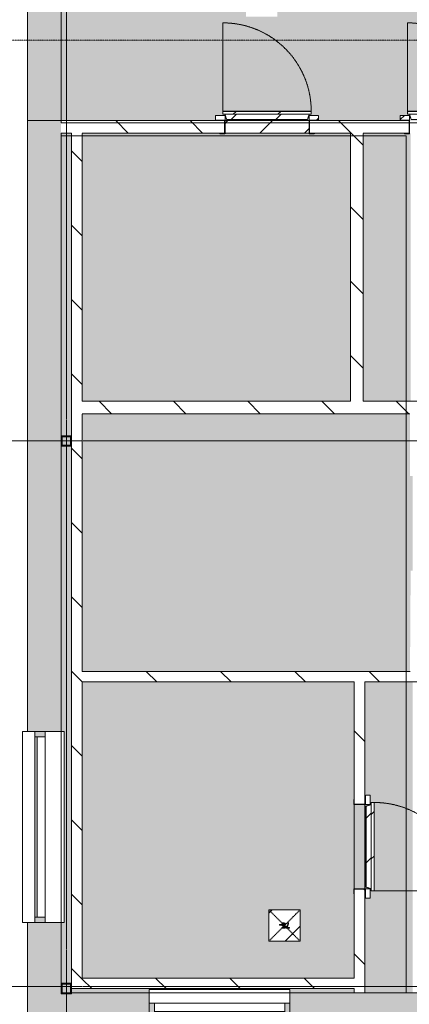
# Model space of a CAD drawing. Header units: millimetres. Extents: x 16156 to 91527, y 4646 to 113494.
# Tile 20 of 210: x 21958 to 25666, y 59232 to 68599. Entities that reach past the tile are written whole.
import ezdxf

# ---------------------------------------------------------------- set-up
doc = ezdxf.new("R2010")
doc.units = ezdxf.units.MM
for name, pattern in [('ARC Demolished', [7.14375, 4.7625, -2.38125]), ('ARC Grid Line', [22.225, 12.7, -3.175, 3.175, -3.175]), ('ARC Section Line', [17, 10, -3, 0, -1, 0, -3])]:
    doc.linetypes.add(name, pattern=pattern)
for name, color, linetype, lineweight in [('A--A2__Ruwbouw', 8, 'Continuous', 9), ('A--AR9__AlgVoorz', 1, 'Continuous', 9), ('A--L$01A__Algemeen', 7, 'ARC Demolished', 9), ('A--L$07A__Stramien', 1, 'Continuous', 13), ('A--L21__Buitenwanden', 3, 'ARC Demolished', 9), ('A--L23__Vloeren', 3, 'Continuous', 9), ('A--L28__Hoofddraagconstructies', 3, 'Continuous', 9), ('A--L3__Afbouw', 2, 'Continuous', 9), ('A--L74__VasteSanitaireVoorz', 1, 'ARC Demolished', 9), ('A--LR9__AlgVoorz', 7, 'Continuous', 9)]:
    doc.layers.add(name, color=color, linetype=linetype, lineweight=lineweight)
pattern_1 = [(135, (0, 0), (-353.5534, -353.5534), [])]
pattern_2 = [(45, (0, 0), (-212.132, 212.132), [])]
pattern_3 = [(315, (-60731.94, 25192.26), (212.132, 212.132), [])]
pattern_4 = [(315.609, (-60731.94, 24556.06), (203.1185, 216.4973), [])]
pattern_5 = [(44.391, (-26068.26, -65178.68), (-212.1308, 207.6746), [])]
pattern_6 = [(45, (-26068.26, -67578.44), (-212.132, 212.132), [])]
pattern_7 = [(44.391, (-24312.26, -65178.68), (-212.1308, 207.6746), [])]
pattern_8 = [(45, (-24312.26, -67578.44), (-212.132, 212.132), [])]
pattern_9 = [(225, (24477.83, 59981.8), (212.132, -212.132), [])]

# ---------------------------------------------------------------- blocks, each defined once
blk = doc.blocks.new('32_DO_WB_koelingdeur - 2000x800-2057359-AB-Begane grond - slooptekening')
at = {"layer": 'A--L3__Afbouw', "linetype": 'ARC Demolished'}
h = blk.add_hatch(dxfattribs=at)
h.set_pattern_fill('FP_6', color=1, style=0, pattern_type=2)
h.set_pattern_definition(pattern_4)
h.paths.add_polyline_path([(-400, -110), (400, -110), (385, -62), (-385, -62), (-396.9, -100)])
h = blk.add_hatch(dxfattribs=at)
h.set_pattern_fill('FP_6', color=1, style=0, pattern_type=2)
h.set_pattern_definition(pattern_4)
h.paths.add_polyline_path([(-400, -110), (400, -110), (385, -62), (-385, -62), (-396.9, -100)])
h = blk.add_hatch(dxfattribs=at)
h.set_pattern_fill('FP_5', color=1, style=0, pattern_type=2)
h.set_pattern_definition(pattern_3)
h.paths.add_polyline_path([(-385, -60), (-385, -62), (-320.4, -60)])
h = blk.add_hatch(dxfattribs=at)
h.set_pattern_fill('FP_5', color=1, style=0, pattern_type=2)
h.set_pattern_definition(pattern_3)
h.paths.add_polyline_path([(-385, -60), (-385, -62), (-320.4, -60)])
h = blk.add_hatch(dxfattribs=at)
h.set_pattern_fill('FP_5', color=1, style=0, pattern_type=2)
h.set_pattern_definition(pattern_3)
h.paths.add_polyline_path([(-420, -138), (420, -138), (420, -110), (-420, -110)])
h = blk.add_hatch(dxfattribs=at)
h.set_pattern_fill('FP_5', color=1, style=0, pattern_type=2)
h.set_pattern_definition(pattern_3)
h.paths.add_polyline_path([(-420, -138), (420, -138), (420, -110), (-420, -110)])
at = {"layer": 'A--L3__Afbouw', "color": 1, "linetype": 'ARC Demolished'}
for p, q in [((-400, 55), (-450, 55)), ((-450, 55), (-450, 50)), ((-450, 50), (-405, 50)), ((-405, 50), (-405, -50)), ((-400, -55), (-400, 55)), ((450, 55), (400, 55)), ((400, 55), (400, -55)), ((405, -50), (405, 50)), ((405, 50), (450, 50)), ((450, 50), (450, 55)), ((-400, -55), (-490, -55)), ((-490, -55), (-490, -100)), ((-405, -50), (-450, -50)), ((-450, -50), (-450, -55)), ((-450, -55), (-400, -55)), ((-400, -100), (-400, -55)), ((-385, -62), (-400, -110)), ((-385, -60), (385, -60)), ((-385, -60), (-385, -62)), ((-385, -62), (385, -62)), ((385, -62), (-385, -62)), ((385, -62), (385, -60)), ((400, -110), (385, -62)), ((490, -55), (400, -55)), ((400, -55), (400, -100)), ((400, -55), (450, -55)), ((450, -50), (405, -50)), ((450, -55), (450, -50)), ((490, -100), (490, -55)), ((-490, -100), (-400, -100)), ((-420, -110), (420, -110)), ((-420, -110), (-420, -138)), ((-420, -138), (420, -138)), ((-420, -138), (420, -138)), ((-420, -138), (-420, -140)), ((-420, -980), (-420, -140)), ((-420, -140), (420, -140)), ((400, -100), (490, -100)), ((420, -138), (420, -110)), ((420, -140), (420, -138))]:
    blk.add_line(p, q, dxfattribs=at)
blk.add_arc((-420, -140), 840, 270, 0, dxfattribs=at)
blk = doc.blocks.new('32_DO_WB_koelingdeur - 2000x800-2057371-AB-Begane grond - slooptekening')
at = {"layer": 'A--L3__Afbouw', "linetype": 'ARC Demolished'}
h = blk.add_hatch(dxfattribs=at)
h.set_pattern_fill('FP_10', color=1, style=0, pattern_type=2)
h.set_pattern_definition(pattern_6)
h.paths.add_polyline_path([(-490, 65), (-400, 65), (-405, 110), (-490, 110)])
h = blk.add_hatch(dxfattribs=at)
h.set_pattern_fill('FP_10', color=1, style=0, pattern_type=2)
h.set_pattern_definition(pattern_6)
h.paths.add_polyline_path([(-490, 65), (-400, 65), (-405, 110), (-490, 110)])
h = blk.add_hatch(dxfattribs=at)
h.set_pattern_fill('FP_10', color=1, style=0, pattern_type=2)
h.set_pattern_definition(pattern_6)
h.paths.add_polyline_path([(420, 120), (420, 148), (-420, 148), (-420, 120), (405, 120)])
h = blk.add_hatch(dxfattribs=at)
h.set_pattern_fill('FP_10', color=1, style=0, pattern_type=2)
h.set_pattern_definition(pattern_6)
h.paths.add_polyline_path([(420, 120), (420, 148), (-420, 148), (-420, 120), (405, 120)])
h = blk.add_hatch(dxfattribs=at)
h.set_pattern_fill('FP_9', color=1, style=0, pattern_type=2)
h.set_pattern_definition(pattern_5)
h.paths.add_polyline_path([(385, 72), (400, 120), (-400, 120), (-385, 72)])
h = blk.add_hatch(dxfattribs=at)
h.set_pattern_fill('FP_9', color=1, style=0, pattern_type=2)
h.set_pattern_definition(pattern_5)
h.paths.add_polyline_path([(385, 72), (400, 120), (-400, 120), (-385, 72)])
h = blk.add_hatch(dxfattribs=at)
h.set_pattern_fill('FP_10', color=1, style=0, pattern_type=2)
h.set_pattern_definition(pattern_6)
h.paths.add_polyline_path([(490, 65), (490, 110), (400, 110), (405, 65), (420, 65)])
h = blk.add_hatch(dxfattribs=at)
h.set_pattern_fill('FP_10', color=1, style=0, pattern_type=2)
h.set_pattern_definition(pattern_6)
h.paths.add_polyline_path([(490, 65), (490, 110), (400, 110), (405, 65), (420, 65)])
h = blk.add_hatch(dxfattribs=at)
h.set_pattern_fill('FP_10', color=1, style=0, pattern_type=2)
h.set_pattern_definition(pattern_6)
h.paths.add_polyline_path([(420, 148), (420, 150), (405, 148)])
h = blk.add_hatch(dxfattribs=at)
h.set_pattern_fill('FP_10', color=1, style=0, pattern_type=2)
h.set_pattern_definition(pattern_6)
h.paths.add_polyline_path([(420, 148), (420, 150), (405, 148)])
h = blk.add_hatch(dxfattribs=at)
h.set_pattern_fill('FP_10', color=1, style=0, pattern_type=2)
h.set_pattern_definition(pattern_6)
h.paths.add_polyline_path([(400, -65), (405, -60), (400, -60)])
h = blk.add_hatch(dxfattribs=at)
h.set_pattern_fill('FP_10', color=1, style=0, pattern_type=2)
h.set_pattern_definition(pattern_6)
h.paths.add_polyline_path([(400, -65), (405, -60), (400, -60)])
at = {"layer": 'A--L3__Afbouw', "color": 1, "linetype": 'ARC Demolished'}
for p, q in [((-420, 990), (-420, 150)), ((-400, 110), (-490, 110)), ((-490, 110), (-490, 65)), ((-420, 150), (-420, 148)), ((420, 150), (-420, 150)), ((-420, 148), (-420, 120)), ((420, 148), (-420, 148)), ((420, 148), (-420, 148)), ((420, 120), (-420, 120)), ((-400, 120), (-385, 72)), ((-400, 65), (-400, 110)), ((385, 72), (400, 120)), ((490, 110), (400, 110)), ((400, 110), (400, 65)), ((420, 148), (420, 150)), ((420, 120), (420, 148)), ((490, 65), (490, 110)), ((-490, 65), (-400, 65)), ((-400, 65), (-450, 65)), ((-450, 65), (-450, 60)), ((-450, 60), (-405, 60)), ((-405, 60), (-405, -60)), ((-400, -65), (-400, 65)), ((-385, 72), (-385, 70)), ((385, 72), (-385, 72)), ((-385, 72), (385, 72)), ((385, 70), (-385, 70)), ((385, 70), (385, 72)), ((400, 65), (490, 65)), ((450, 65), (400, 65)), ((400, 65), (400, -65)), ((405, -60), (405, 60)), ((405, 60), (450, 60)), ((450, 60), (450, 65)), ((-405, -60), (-450, -60)), ((-450, -60), (-450, -65)), ((-450, -65), (-400, -65)), ((400, -65), (450, -65)), ((450, -60), (405, -60)), ((450, -65), (450, -60))]:
    blk.add_line(p, q, dxfattribs=at)
blk.add_arc((-420, 150), 840, 360, 90, dxfattribs=at)
blk = doc.blocks.new('32_DO_WB_koelingdeur - 2000x800-V3-AB-Begane grond - slooptekening')
at = {"layer": 'A--L3__Afbouw', "linetype": 'ARC Demolished'}
h = blk.add_hatch(dxfattribs=at)
h.set_pattern_fill('FP_12', color=1, style=0, pattern_type=2)
h.set_pattern_definition(pattern_8)
h.paths.add_polyline_path([(-164.8, 120), (420, 120), (420, 148), (-420, 148), (-420, 120), (-200.1, 120)])
h = blk.add_hatch(dxfattribs=at)
h.set_pattern_fill('FP_12', color=1, style=0, pattern_type=2)
h.set_pattern_definition(pattern_8)
h.paths.add_polyline_path([(-164.8, 120), (420, 120), (420, 148), (-420, 148), (-420, 120), (-200.1, 120)])
h = blk.add_hatch(dxfattribs=at)
h.set_pattern_fill('FP_11', color=1, style=0, pattern_type=2)
h.set_pattern_definition(pattern_7)
h.paths.add_polyline_path([(366, 72), (385, 72), (400, 120), (-400, 120), (-385, 72), (-115.1, 72)])
h = blk.add_hatch(dxfattribs=at)
h.set_pattern_fill('FP_11', color=1, style=0, pattern_type=2)
h.set_pattern_definition(pattern_7)
h.paths.add_polyline_path([(366, 72), (385, 72), (400, 120), (-400, 120), (-385, 72), (-115.1, 72)])
h = blk.add_hatch(dxfattribs=at)
h.set_pattern_fill('FP_12', color=1, style=0, pattern_type=2)
h.set_pattern_definition(pattern_8)
h.paths.add_polyline_path([(490, 65), (490, 110), (400, 110), (405, 65), (420, 65)])
h = blk.add_hatch(dxfattribs=at)
h.set_pattern_fill('FP_12', color=1, style=0, pattern_type=2)
h.set_pattern_definition(pattern_8)
h.paths.add_polyline_path([(490, 65), (490, 110), (400, 110), (405, 65), (420, 65)])
h = blk.add_hatch(dxfattribs=at)
h.set_pattern_fill('FP_12', color=1, style=0, pattern_type=2)
h.set_pattern_definition(pattern_8)
h.paths.add_polyline_path([(400, -65), (405, -60), (400, -60)])
h = blk.add_hatch(dxfattribs=at)
h.set_pattern_fill('FP_12', color=1, style=0, pattern_type=2)
h.set_pattern_definition(pattern_8)
h.paths.add_polyline_path([(400, -65), (405, -60), (400, -60)])
at = {"layer": 'A--L3__Afbouw', "color": 1, "linetype": 'ARC Demolished'}
for p, q in [((-420, 990), (-420, 150)), ((-400, 110), (-490, 110)), ((-490, 110), (-490, 65)), ((-420, 150), (-420, 148)), ((420, 150), (-420, 150)), ((-420, 148), (-420, 120)), ((420, 148), (-420, 148)), ((420, 148), (-420, 148)), ((420, 120), (-420, 120)), ((-400, 120), (-385, 72)), ((-400, 65), (-400, 110)), ((385, 72), (400, 120)), ((490, 110), (400, 110)), ((400, 110), (400, 65)), ((420, 148), (420, 150)), ((420, 120), (420, 148)), ((490, 65), (490, 110)), ((-490, 65), (-400, 65)), ((-400, 65), (-450, 65)), ((-450, 65), (-450, 60)), ((-450, 60), (-405, 60)), ((-405, 60), (-405, -60)), ((-400, -65), (-400, 65)), ((-385, 72), (-385, 70)), ((385, 72), (-385, 72)), ((-385, 72), (385, 72)), ((385, 70), (-385, 70)), ((385, 70), (385, 72)), ((400, 65), (490, 65)), ((450, 65), (400, 65)), ((400, 65), (400, -65)), ((405, -60), (405, 60)), ((405, 60), (450, 60)), ((450, 60), (450, 65)), ((-405, -60), (-450, -60)), ((-450, -60), (-450, -65)), ((-450, -65), (-400, -65)), ((400, -65), (450, -65)), ((450, -60), (405, -60)), ((450, -65), (450, -60))]:
    blk.add_line(p, q, dxfattribs=at)
blk.add_arc((-420, 150), 840, 360, 90, dxfattribs=at)
blk = doc.blocks.new('28_11_ARC_stalen_kolom - SHS100x10-2063905-AB-Begane grond - slooptekening')
at = {"layer": 'A--L28__Hoofddraagconstructies'}
h = blk.add_hatch(color=9, dxfattribs=at)
h.paths.add_polyline_path([(-50, 50), (-50, -50), (50, -50), (50, 50), (-40, 50)])
h.paths.add_polyline_path([(40, 40), (40, -40), (-40, -40), (-40, 40)])
for p, q in [((-50, 50), (50, 50)), ((-50, -50), (-50, 50)), ((-40, 40), (-40, -40)), ((40, 40), (-40, 40)), ((40, -40), (40, 40)), ((50, 50), (50, -50)), ((50, -50), (-50, -50)), ((-40, -40), (40, -40))]:
    blk.add_line(p, q, dxfattribs=at)
blk = doc.blocks.new('52_PF_FB_Drain square1 - Second Floor-V217-AB-Begane grond - slooptekening')
at = {"layer": 'A--L74__VasteSanitaireVoorz'}
h = blk.add_hatch(dxfattribs=at)
h.set_pattern_fill('FP_38', color=256, style=0, pattern_type=2)
h.set_pattern_definition(pattern_9)
h.paths.add_polyline_path([(149.7, 150), (-150, 150), (-150, -150), (150, -150), (150, 150)])
h = blk.add_hatch(dxfattribs=at)
h.set_pattern_fill('FP_38', color=256, style=0, pattern_type=2)
h.set_pattern_definition(pattern_9)
h.paths.add_polyline_path([(149.7, 150), (-150, 150), (-150, -150), (150, -150), (150, 150)])
at = {"layer": 'A--L$01A__Algemeen', "color": 1}
for p in [(-150, 150), (150, 150), (-150, -150), (150, -150)]:
    blk.add_line(p, (0, 0), dxfattribs=at)
at = {"layer": 'A--L74__VasteSanitaireVoorz'}
for p, q in [((150, 150), (-150, 150)), ((-150, 150), (-150, -150)), ((150, -150), (150, 150)), ((-14.1, 24.4), (-47.1, 24.4)), ((-47.1, 24.4), (-47.1, 18.2)), ((-47.1, 18.2), (-47.1, 24.4)), ((-47.1, 24.4), (-14.1, 24.4)), ((-47.1, 18.2), (-20.4, 18.2)), ((-20.4, 18.2), (-47.1, 18.2)), ((-29.9, 5.2), (-36.7, -10.8)), ((-36.7, -10.8), (-29.9, 5.2)), ((-30.6, -11.4), (-23.5, 5.9)), ((-23.5, 5.9), (-30.6, -11.4)), ((-20.4, 18.2), (-29.9, 5.2)), ((-29.9, 5.2), (-20.4, 18.2)), ((-23.5, 5.9), (-14.1, 19.4)), ((-14.1, 19.4), (-23.5, 5.9)), ((-14.1, 19.4), (-14.1, 24.4)), ((-14.1, 24.4), (-14.1, 19.4)), ((-2.4, 24.4), (-7.8, -1.5)), ((-7.8, -1.5), (-2.4, 24.4)), ((22, 24.4), (-2.4, 24.4)), ((-2.4, 24.4), (22, 24.4)), ((-1.6, -2.2), (2, 0.6)), ((2, 0.6), (-1.6, -2.2)), ((0, 4.3), (2.7, 18.2)), ((2.7, 18.2), (0, 4.3)), ((9.2, 8), (0, 4.3)), ((0, 4.3), (9.2, 8)), ((2, 0.6), (7.5, 1.7)), ((7.5, 1.7), (2, 0.6)), ((2.7, 18.2), (22, 18.2)), ((22, 18.2), (2.7, 18.2)), ((7.5, 1.7), (15.4, -1.1)), ((15.4, -1.1), (7.5, 1.7)), ((20, 3.5), (9.2, 8)), ((9.2, 8), (20, 3.5)), ((24.3, -8.1), (20, 3.5)), ((20, 3.5), (24.3, -8.1)), ((22, 18.2), (22, 24.4)), ((22, 24.4), (22, 18.2)), ((-36.7, -10.8), (-39.2, -25)), ((-39.2, -25), (-36.7, -10.8)), ((-39.2, -25), (-33, -25)), ((-33, -25), (-39.2, -25)), ((-33, -25), (-30.6, -11.4)), ((-30.6, -11.4), (-33, -25)), ((-2.4, -10.9), (-8.6, -11.7)), ((-8.6, -11.7), (-2.4, -10.9)), ((-8.6, -11.7), (-3.7, -21.9)), ((-3.7, -21.9), (-8.6, -11.7)), ((-7.8, -1.5), (-1.6, -2.2)), ((-1.6, -2.2), (-7.8, -1.5)), ((-3.7, -21.9), (7.3, -25.8)), ((7.3, -25.8), (-3.7, -21.9)), ((0.8, -17.3), (-2.4, -10.9)), ((-2.4, -10.9), (0.8, -17.3)), ((7.4, -19.5), (0.8, -17.3)), ((0.8, -17.3), (7.4, -19.5)), ((7.3, -25.8), (14.7, -24.3)), ((14.7, -24.3), (7.3, -25.8)), ((15.2, -16.5), (7.4, -19.5)), ((7.4, -19.5), (15.2, -16.5)), ((14.7, -24.3), (20.4, -19.8)), ((20.4, -19.8), (14.7, -24.3)), ((18.1, -8.5), (15.2, -16.5)), ((15.2, -16.5), (18.1, -8.5)), ((15.4, -1.1), (18.1, -8.5)), ((18.1, -8.5), (15.4, -1.1)), ((20.4, -19.8), (24.3, -8.1)), ((24.3, -8.1), (20.4, -19.8)), ((47.9, -3.8), (28.3, -3.8)), ((28.3, -3.8), (28.3, -10.1)), ((28.3, -10.1), (28.3, -3.8)), ((28.3, -3.8), (47.9, -3.8)), ((28.3, -10.1), (47.9, -10.1)), ((47.9, -10.1), (28.3, -10.1)), ((47.9, -10.1), (47.9, -3.8)), ((47.9, -3.8), (47.9, -10.1)), ((-150, -150), (150, -150))]:
    blk.add_line(p, q, dxfattribs=at)
blk = doc.blocks.new('28_11_ARC_stalen_kolom - SHS100x10-V220-AB-Begane grond - slooptekening')
at = {"layer": 'A--L28__Hoofddraagconstructies'}
h = blk.add_hatch(color=9, dxfattribs=at)
h.paths.add_polyline_path([(-40, -50), (50, -50), (50, 50), (-50, 50), (-50, -50)])
h.paths.add_polyline_path([(40, -40), (-40, -40), (-40, 40), (40, 40)])
for p, q in [((50, 50), (-50, 50)), ((-50, 50), (-50, -50)), ((-40, -40), (-40, 40)), ((-40, 40), (40, 40)), ((40, 40), (40, -40)), ((50, -50), (50, 50)), ((-50, -50), (50, -50)), ((40, -40), (-40, -40))]:
    blk.add_line(p, q, dxfattribs=at)
blk = doc.blocks.new('31_WI_WB_fixed glass - Ontwerpraam-2070375-AB-Begane grond - slooptekening')
at = {"layer": 'A--L3__Afbouw'}
h = blk.add_hatch(color=9, dxfattribs=at)
h.paths.add_polyline_path([(-907.5, 68.8), (-907.5, -10), (-857.5, -10), (-857.5, 90), (-907.5, 90)])
h.paths.add_polyline_path([(857.5, 90), (857.5, -10), (907.5, -10), (907.5, 90)])
blk.add_hatch(color=9, dxfattribs=at).paths.add_polyline_path([(-857.5, 69), (857.5, 69), (857.5, 90), (-857.5, 90)])
for p, q in [((907.5, 207.6), (-907.5, 207.6)), ((-907.5, 207.6), (-907.5, 203.9)), ((-907.5, 160), (-907.5, 203.9)), ((907.5, 203.9), (907.5, 207.6)), ((907.5, 203.9), (907.5, 160)), ((-857.5, 90), (-907.5, 90)), ((-907.5, 90), (-907.5, -10)), ((-857.5, -10), (-857.5, 90)), ((857.5, 90), (-857.5, 90)), ((-857.5, 90), (-857.5, 69)), ((-857.5, 69), (857.5, 69)), ((857.5, 90), (857.5, -10)), ((907.5, 90), (857.5, 90)), ((857.5, 69), (857.5, 90)), ((907.5, -10), (907.5, 90)), ((-907.5, -10), (-857.5, -10)), ((-857.5, -10), (857.5, -10)), ((857.5, -10), (907.5, -10)), ((-907.5, -190), (-907.5, -160)), ((907.5, -160), (907.5, -190)), ((907.5, -190), (-907.5, -190))]:
    blk.add_line(p, q, dxfattribs=at)
blk = doc.blocks.new('31_WI_WB_fixed glass - Ontwerpraam-2070376-AB-Begane grond - slooptekening')
at = {"layer": 'A--L3__Afbouw'}
h = blk.add_hatch(color=9, dxfattribs=at)
h.paths.add_polyline_path([(670, 65), (620, 65), (620, -35), (670, -35), (670, 44)])
h.paths.add_polyline_path([(-620, 65), (-670, 65), (-670, -35), (-620, -35), (-620, 44)])
blk.add_hatch(color=9, dxfattribs=at).paths.add_polyline_path([(620, 65), (-620, 65), (-620, 44), (620, 44)])
for p, q in [((670, 182.6), (-670, 182.6)), ((-670, 182.6), (-670, 178.9)), ((-670, 135), (-670, 178.9)), ((670, 178.9), (670, 182.6)), ((670, 178.9), (670, 135)), ((-620, 65), (-670, 65)), ((-670, 65), (-670, -35)), ((-620, -35), (-620, 65)), ((620, 65), (-620, 65)), ((-620, 65), (-620, 44)), ((-620, 44), (620, 44)), ((620, 65), (620, -35)), ((670, 65), (620, 65)), ((620, 44), (620, 65)), ((670, -35), (670, 65)), ((-670, -35), (-620, -35)), ((-620, -35), (620, -35)), ((620, -35), (670, -35)), ((-670, -165), (-670, -135)), ((670, -165), (-670, -165)), ((670, -135), (670, -165))]:
    blk.add_line(p, q, dxfattribs=at)

msp = doc.modelspace()

# ---------------------------------------------------------------- hatches: boundary and pattern name
at = {"layer": 'A--A2__Ruwbouw'}
h = msp.add_hatch(color=9, dxfattribs=at)
h.paths.add_polyline_path([(22237.3, 67638.4), (22352.3, 67638.4), (22352.3, 70602.5), (22032.3, 70602.5), (22032.3, 67638.4)])
h.paths.add_polyline_path([(22352.3, 71818.4), (22352.3, 72598.5), (22032.3, 72598.5), (22032.3, 71818.4), (22237.3, 71818.4)])
h.paths.add_polyline_path([(22102.3, 73814.4), (22352.3, 73814.4), (22352.3, 74607.5), (22032.3, 74607.5), (22032.3, 73814.4)])
h.paths.add_polyline_path([(22102.3, 75823.4), (22352.3, 75823.4), (22352.3, 76511.4), (22032.3, 76511.4), (22032.3, 75823.4)])
msp.add_hatch(color=9, dxfattribs=at).paths.add_polyline_path([(22032.3, 64908.4), (22352.3, 64908.4), (22352.3, 67638.4), (22032.3, 67638.4), (22032.3, 65053.2)])
at = {"layer": 'A--A2__Ruwbouw', "linetype": 'ARC Demolished'}
h = msp.add_hatch(dxfattribs=at)
h.set_pattern_fill('FP_1', color=1, style=0, pattern_type=2)
h.set_pattern_definition(pattern_1)
h.paths.add_polyline_path([(26593.3, 67518.4), (27004.3, 67518.4), (27004.3, 67638.4), (26473.3, 67638.4), (26473.3, 67518.4)])
h.paths.add_polyline_path([(22552.3, 67518.4), (23907.3, 67518.4), (23907.3, 67638.4), (22352.3, 67638.4), (22352.3, 67518.4), (22452.3, 67518.4)])
h.paths.add_polyline_path([(24837.3, 67518.4), (25663.3, 67518.4), (25663.3, 67638.4), (24717.3, 67638.4), (24717.3, 67518.4)])
h = msp.add_hatch(dxfattribs=at)
h.set_pattern_fill('FP_1', color=1, style=0, pattern_type=2)
h.set_pattern_definition(pattern_1)
h.paths.add_polyline_path([(26593.3, 67518.4), (27004.3, 67518.4), (27004.3, 67638.4), (26473.3, 67638.4), (26473.3, 67518.4)])
h.paths.add_polyline_path([(22552.3, 67518.4), (23907.3, 67518.4), (23907.3, 67638.4), (22352.3, 67638.4), (22352.3, 67518.4), (22452.3, 67518.4)])
h.paths.add_polyline_path([(24837.3, 67518.4), (25663.3, 67518.4), (25663.3, 67638.4), (24717.3, 67638.4), (24717.3, 67518.4)])
h = msp.add_hatch(dxfattribs=at)
h.set_pattern_fill('FP_1', color=1, style=0, pattern_type=2)
h.set_pattern_definition(pattern_1)
h.paths.add_polyline_path([(22513.4, 59381.4), (22552.3, 59381.4), (22552.3, 67518.4), (22452.3, 67518.4), (22452.3, 59381.5)])
h = msp.add_hatch(dxfattribs=at)
h.set_pattern_fill('FP_1', color=1, style=0, pattern_type=2)
h.set_pattern_definition(pattern_1)
h.paths.add_polyline_path([(22513.4, 59381.4), (22552.3, 59381.4), (22552.3, 67518.4), (22452.3, 67518.4), (22452.3, 59381.5)])
h = msp.add_hatch(dxfattribs=at)
h.set_pattern_fill('FP_1', color=1, style=0, pattern_type=2)
h.set_pattern_definition(pattern_1)
h.paths.add_polyline_path([(25227.3, 64968.4), (25227.3, 67518.4), (25107.3, 67518.4), (25107.3, 64968.4)])
h = msp.add_hatch(dxfattribs=at)
h.set_pattern_fill('FP_1', color=1, style=0, pattern_type=2)
h.set_pattern_definition(pattern_1)
h.paths.add_polyline_path([(25227.3, 64968.4), (25227.3, 67518.4), (25107.3, 67518.4), (25107.3, 64968.4)])
h = msp.add_hatch(dxfattribs=at)
h.set_pattern_fill('FP_1', color=1, style=0, pattern_type=2)
h.set_pattern_definition(pattern_1)
h.paths.add_polyline_path([(22552.3, 64848.4), (27004.3, 64848.4), (27004.3, 64968.4), (22552.3, 64968.4), (22552.3, 64908.4)])
h = msp.add_hatch(dxfattribs=at)
h.set_pattern_fill('FP_1', color=1, style=0, pattern_type=2)
h.set_pattern_definition(pattern_1)
h.paths.add_polyline_path([(22552.3, 64848.4), (27004.3, 64848.4), (27004.3, 64968.4), (22552.3, 64968.4), (22552.3, 64908.4)])
at = {"layer": 'A--A2__Ruwbouw'}
h = msp.add_hatch(color=9, dxfattribs=at)
h.paths.add_polyline_path([(22032.3, 59341.4), (22352.3, 59342.4), (22352.3, 60011.4), (22032.3, 60011.4)])
h.paths.add_polyline_path([(22032.3, 61826.4), (22352.3, 61826.4), (22352.3, 64908.4), (22032.3, 64908.4), (22032.3, 63454.7)])
at = {"layer": 'A--A2__Ruwbouw', "linetype": 'ARC Demolished'}
h = msp.add_hatch(dxfattribs=at)
h.set_pattern_fill('FP_1', color=1, style=0, pattern_type=2)
h.set_pattern_definition(pattern_1)
h.paths.add_polyline_path([(27363.6, 62298.4), (30226.8, 62298.4), (30226.8, 62398.4), (22552.3, 62398.4), (22554.2, 62298.4), (27164.3, 62298.4)])
h = msp.add_hatch(dxfattribs=at)
h.set_pattern_fill('FP_1', color=1, style=0, pattern_type=2)
h.set_pattern_definition(pattern_1)
h.paths.add_polyline_path([(27363.6, 62298.4), (30226.8, 62298.4), (30226.8, 62398.4), (22552.3, 62398.4), (22554.2, 62298.4), (27164.3, 62298.4)])
h = msp.add_hatch(dxfattribs=at)
h.set_pattern_fill('FP_1', color=1, style=0, pattern_type=2)
h.set_pattern_definition(pattern_1)
h.paths.add_polyline_path([(25242.3, 59341.4), (25242.3, 60326.9), (25142.3, 60326.9), (25142.3, 59341.4)])
h.paths.add_polyline_path([(25242.3, 61136.9), (25242.3, 62298.4), (25142.3, 62298.4), (25142.3, 61136.9)])
h = msp.add_hatch(dxfattribs=at)
h.set_pattern_fill('FP_1', color=1, style=0, pattern_type=2)
h.set_pattern_definition(pattern_1)
h.paths.add_polyline_path([(25242.3, 59341.4), (25242.3, 60326.9), (25142.3, 60326.9), (25142.3, 59341.4)])
h.paths.add_polyline_path([(25242.3, 61136.9), (25242.3, 62298.4), (25142.3, 62298.4), (25142.3, 61136.9)])
h = msp.add_hatch(dxfattribs=at)
h.set_pattern_fill('FP_1', color=1, style=0, pattern_type=2)
h.set_pattern_definition(pattern_1)
h.paths.add_polyline_path([(23627.7, 59381.4), (25142.3, 59381.4), (25142.3, 59481.4), (22552.3, 59481.4), (22552.3, 59381.4), (23190.3, 59381.4)])
h = msp.add_hatch(dxfattribs=at)
h.set_pattern_fill('FP_1', color=1, style=0, pattern_type=2)
h.set_pattern_definition(pattern_1)
h.paths.add_polyline_path([(23627.7, 59381.4), (25142.3, 59381.4), (25142.3, 59481.4), (22552.3, 59481.4), (22552.3, 59381.4), (23190.3, 59381.4)])
at = {"layer": 'A--A2__Ruwbouw'}
h = msp.add_hatch(color=9, dxfattribs=at)
h.paths.add_polyline_path([(22032.3, 59071.4), (23190.3, 59071.4), (23190.3, 59341.4), (22452.3, 59341.4), (22452.3, 59332.4), (22352.3, 59332.4), (22352.3, 59341.4), (22032.3, 59341.4), (22032.3, 59168.4)])
h.paths.add_polyline_path([(24530.2, 59071.4), (27064.3, 59071.4), (27064.3, 59341.4), (24530.2, 59341.4), (24530.2, 59141.4)])
at = {"layer": 'A--AR9__AlgVoorz'}
h = msp.add_hatch(color=7, dxfattribs=at)
h.paths.add_polyline_path([(24712.3, 67643.4), (24717.3, 67688.4), (24802.3, 67688.4), (24802.3, 67643.4), (24717.3, 67643.4)])
h.paths.add_polyline_path([(26468.3, 67643.4), (26473.3, 67688.4), (26558.3, 67688.4), (26558.3, 67643.4), (26473.3, 67643.4)])
h.paths.add_polyline_path([(28224.3, 67643.4), (28229.3, 67688.4), (28314.3, 67688.4), (28314.3, 67643.4), (28229.3, 67643.4)])
h.paths.add_polyline_path([(22452.3, 67638.4), (30294.3, 67638.4), (30294.3, 67723.4), (30374.3, 67723.4), (30374.3, 74188.4), (22352.3, 74188.4), (22352.3, 73814.4), (22382.3, 73814.4), (22382.3, 72598.5), (22352.3, 72598.5), (22352.3, 71818.4), (22382.3, 71818.4), (22382.3, 70602.5), (22352.3, 70602.5), (22352.3, 70321.4), (22452.3, 70321.4), (22452.3, 70221.4), (22352.3, 70221.4), (22352.3, 67638.4), (22367, 67638.4)])
h.paths.add_polyline_path([(30304.3, 67638.4), (30374.3, 67643.4), (30366.4, 67713.4), (30304.3, 67713.4), (30304.3, 67671.1)])
h.paths.add_polyline_path([(23912.3, 67643.4), (23822.3, 67643.4), (23822.3, 67688.4), (23912.3, 67688.4), (23912.3, 67650.4)])
h.paths.add_polyline_path([(27419.3, 67643.4), (27334.3, 67643.4), (27334.3, 67688.4), (27424.3, 67688.4), (27424.3, 67643.4)])
h.paths.add_polyline_path([(25648.3, 67643.4), (25578.3, 67643.4), (25578.3, 67688.4), (25668.3, 67688.4), (25663.3, 67643.4)])
h.paths.add_polyline_path([(28209.3, 67648.4), (27439.3, 67650.4), (27419.3, 67698.4), (27404.3, 67698.4), (27404.3, 67728.4), (28244.3, 67726.4), (28244.3, 67698.4), (28224.3, 67698.4), (28209.3, 67650.4)])
h.paths.add_polyline_path([(24096, 67648.4), (23927.3, 67650.4), (23907.3, 67698.4), (23892.3, 67698.4), (23892.3, 67728.4), (24732.3, 67726.4), (24732.3, 67698.4), (24712.3, 67698.4), (24697.3, 67648.4), (24147.5, 67648.4)])
h.paths.add_polyline_path([(25813.3, 67648.4), (25683.3, 67650.4), (25663.3, 67698.4), (25648.3, 67698.4), (25648.3, 67728.4), (26488.3, 67726.4), (26488.3, 67698.4), (26468.3, 67698.4), (26453.3, 67648.4), (25829.8, 67648.4)])
h.paths.add_polyline_path([(30098.1, 67942.8), (30122.5, 67946.5), (30105.1, 67942.8)])
h.paths.add_polyline_path([(30236.8, 67947.4), (30217.8, 68200.8), (30211.6, 68200.8), (30194.7, 68205.3), (30186.9, 68193.9), (30184.7, 68188.4), (30177.2, 68182), (30203.8, 68171.5), (30216.8, 68176.1), (30231.9, 68003.8)])
h.paths.add_polyline_path([(30274.3, 67946.4), (30010.8, 67954.4), (29963.3, 67965.9), (29930.2, 67987.2), (29915.4, 68018.3), (29905.6, 68098.7), (29909.3, 68322.3), (29921.1, 68375), (29946.8, 68403.6), (29977.5, 68416.5), (30068.3, 68427), (30165.6, 68429.4), (30274.3, 68430.4), (30274.3, 68003.8)])
h.paths.add_polyline_path([(30059.7, 67983.1), (30135.3, 67992.8), (30155.4, 68012.9), (30162.5, 68041.5), (30166.4, 68168.7), (30157.1, 68064.3), (30145.3, 68016.7), (30121.1, 67995.4), (30059.7, 67990.6), (29991.8, 67997), (29962.2, 68015.7), (29946.8, 68056.1), (29943, 68081.6), (29939.3, 68210.7), (29946.8, 68320.8), (29966.9, 68364.2), (30011.9, 68383.7), (30087.2, 68385.6), (30121.1, 68381.5), (30151.9, 68349.2), (30157.5, 68288.1), (30151.7, 68370.2), (30124.9, 68388), (30087.6, 68393.1), (30006.1, 68390.2), (29966, 68375.2), (29953.3, 68361.7), (29938.3, 68314.7), (29935.2, 68288.1), (29934.7, 68098.7), (29943, 68041.9), (29960.5, 68006.9), (29982.1, 67992.6), (30010.8, 67985.8), (30032.2, 67983.8)])
h.paths.add_polyline_path([(30074.3, 68165.4), (30080.2, 68173.2), (30077.1, 68174.5), (30080.2, 68203.8), (30080.2, 68210.7), (30062.8, 68208.4), (30052, 68194.4), (30054.3, 68176.9), (30068.3, 68166.2)])
h.paths.add_polyline_path([(28297.6, 68629), (28248.8, 68629), (28248.8, 68929), (28548.8, 68929), (28548.8, 68629), (28531.1, 68629)])
h.paths.add_polyline_path([(24147.5, 68629), (24111.5, 68629), (24111.5, 68929), (24411.5, 68929), (24411.5, 68629), (24328.2, 68629)])
h.paths.add_polyline_path([(22362.3, 70231.4), (22442.3, 70231.4), (22442.3, 70311.4), (22362.3, 70311.4)])
h.paths.add_polyline_path([(30074.3, 70981.1), (29749.3, 70981.1), (29749.3, 73081.1), (30349.3, 73081.1), (30344, 70981.1), (30165.6, 70981.1)])
h.paths.add_polyline_path([(29909.7, 71458.5), (29899.6, 71482.1), (29862.5, 71524.3), (29862.5, 71510.9), (29882.5, 71487.3), (29902.3, 71466.4)])
h.paths.add_polyline_path([(30029.3, 71397.1), (29968.5, 71421.9), (29909.7, 71458.5), (29919, 71444.9), (29954.1, 71423.5), (30004, 71403.4), (30022, 71397.9)])
h.paths.add_polyline_path([(30074.3, 71398.3), (30050.1, 71403.7), (30062.2, 71399.2)])
h.paths.add_polyline_path([(30074.3, 71401.2), (30066.4, 71403.7), (30067.2, 71402.4)])
h.paths.add_polyline_path([(30153, 71413.2), (30191.4, 71428.4), (30154, 71413.7)])
h.paths.add_polyline_path([(30074.3, 71409.1), (30136, 71415.8), (30100.8, 71412.1), (30077.3, 71409.5)])
h.paths.add_polyline_path([(30021.9, 71409.7), (30017, 71415.5), (29980.5, 71423.5), (29994.3, 71415.5), (30021, 71409.9)])
h.paths.add_polyline_path([(30293.2, 71776.3), (30227, 71858.1), (30196.6, 71876), (30154.2, 71891.3), (30213.2, 71860.7), (30252, 71831.3), (30272.4, 71808.4), (30287.1, 71787.9), (30291.6, 71779.4)])
h.paths.add_polyline_path([(30165.6, 71410.3), (30206.8, 71430.6), (30253.7, 71466.7), (30286, 71505.3), (30309.3, 71547.4), (30326.5, 71603), (30330.8, 71650.4), (30325.2, 71704), (30311.8, 71730.7), (30276.8, 71796.9), (30240.1, 71834.4), (30255.1, 71814.5), (30314.2, 71716.8), (30317.8, 71693), (30319.5, 71597.2), (30269.9, 71503.9), (30293.2, 71525.1), (30286, 71510.4), (30262.9, 71480.5), (30179.2, 71416.9), (30170.9, 71412.9)])
h.paths.add_polyline_path([(29941.5, 71450.1), (29908.9, 71477.7), (29940.8, 71450.6)])
h.paths.add_polyline_path([(29985.4, 71428.6), (29954.6, 71445.2), (29981, 71430.3)])
h.paths.add_polyline_path([(29899.1, 71483.5), (29881, 71513.5), (29893.3, 71491.6), (29898.2, 71484.7)])
h.paths.add_polyline_path([(29868.5, 71528.2), (29849.1, 71567.6), (29865.2, 71534.4)])
h.paths.add_polyline_path([(29845.4, 71576.2), (29839.3, 71615.6), (29845.2, 71577.5)])
h.paths.add_polyline_path([(29824.3, 71592.2), (29828, 71696.5), (29854.9, 71772.3), (29877.7, 71810.2), (29844.3, 71764.7), (29821.5, 71695.5), (29817.7, 71677.4), (29823, 71598.2)])
h.paths.add_polyline_path([(29827.3, 71678.7), (29833.5, 71696.5), (29827.3, 71679.1)])
h.paths.add_polyline_path([(29862.5, 71775.3), (29944.5, 71862.1), (29988.6, 71888.6), (29913.8, 71844.7), (29886.1, 71809.3), (29862.7, 71775.4)])
h.paths.add_polyline_path([(29899.6, 71817.2), (29921.4, 71830.3), (29899.6, 71817.2)])
h.paths.add_polyline_path([(29986.3, 71875.3), (30001.7, 71879.5), (29986.2, 71875.4)])
h.paths.add_polyline_path([(30163.3, 71875.7), (30112.6, 71891.4), (30120.7, 71885), (30136, 71878.5), (30162.1, 71875.8)])
h.paths.add_polyline_path([(29967.5, 71877.1), (29988.6, 71880.3), (29968.1, 71877.3)])
h.paths.add_polyline_path([(30129.7, 71919.6), (30127.9, 71920.1), (30128.3, 71919.7)])
h.paths.add_polyline_path([(29909.7, 72041.7), (29899.6, 72065.3), (29862.5, 72107.5), (29862.5, 72094.1), (29882.5, 72070.5), (29902.3, 72049.6)])
h.paths.add_polyline_path([(30029.3, 71980.3), (29968.5, 72005.1), (29909.7, 72041.7), (29919, 72028.1), (29954.1, 72006.7), (30004, 71986.6), (30020.6, 71981.2)])
h.paths.add_polyline_path([(30074.3, 71984.4), (30066.4, 71986.8), (30067.2, 71985.6)])
h.paths.add_polyline_path([(30074.3, 71981.5), (30050.1, 71986.8), (30063, 71982.3)])
h.paths.add_polyline_path([(30153, 71996.4), (30191.4, 72011.6), (30154, 71996.8)])
h.paths.add_polyline_path([(30074.3, 71992.3), (30136, 71999), (30100.8, 71995.2), (30077.3, 71992.6)])
h.paths.add_polyline_path([(30021.9, 71992.9), (30017.3, 71998.6), (29980.5, 72006.7), (29988.6, 72000.3), (30021, 71993.1)])
h.paths.add_polyline_path([(30293.2, 72359.5), (30227, 72441.3), (30196.6, 72459.2), (30154.2, 72474.5), (30213.2, 72443.9), (30250.4, 72417.3), (30268.7, 72394.7), (30287.1, 72371.1), (30292.6, 72360.6)])
h.paths.add_polyline_path([(30165.6, 71993.5), (30206.8, 72013.8), (30253.7, 72049.8), (30286, 72088.4), (30309.7, 72131.6), (30326.5, 72186.2), (30330.8, 72233.6), (30323.3, 72295.8), (30311.8, 72313.9), (30276.8, 72380.1), (30240.1, 72417.6), (30255.1, 72397.7), (30314.2, 72300), (30318.6, 72268.5), (30319.5, 72180.4), (30269.9, 72087), (30293.2, 72108.3), (30286, 72093.5), (30264.1, 72064.8), (30179.2, 72000.1), (30170.9, 71996)])
h.paths.add_polyline_path([(29941.5, 72033.3), (29908.9, 72060.9), (29940.8, 72033.8)])
h.paths.add_polyline_path([(29985.4, 72011.8), (29954.6, 72028.4), (29981, 72013.5)])
h.paths.add_polyline_path([(29899.1, 72066.7), (29881, 72096.6), (29893.3, 72074.8), (29898.2, 72067.9)])
h.paths.add_polyline_path([(29868.5, 72111.4), (29849.1, 72150.8), (29865.2, 72117.6)])
h.paths.add_polyline_path([(29845.4, 72159.4), (29837.2, 72204.8), (29845.2, 72160.7)])
h.paths.add_polyline_path([(29824.3, 72175.4), (29828, 72279.7), (29854.9, 72355.5), (29877.7, 72393.4), (29844.3, 72347.9), (29821.5, 72278.7), (29817.7, 72233.6), (29824.1, 72176.5)])
h.paths.add_polyline_path([(29827.3, 72261.9), (29833.5, 72279.7), (29827.3, 72262.3)])
h.paths.add_polyline_path([(29862.5, 72358.4), (29933.2, 72436.4), (29988.6, 72471.8), (29913.8, 72427.9), (29886.1, 72392.4), (29862.7, 72358.6)])
h.paths.add_polyline_path([(29899.6, 72400.4), (29921.4, 72413.5), (29899.6, 72400.4)])
h.paths.add_polyline_path([(29986.3, 72458.5), (30001.7, 72462.7), (29986.2, 72458.5)])
h.paths.add_polyline_path([(30163.3, 72458.9), (30112.6, 72474.5), (30120.7, 72468.2), (30136, 72461.7), (30162.1, 72459)])
h.paths.add_polyline_path([(29967.5, 72460.2), (29988.6, 72463.5), (29968.1, 72460.4)])
h.paths.add_polyline_path([(30129.7, 72502.7), (30127.9, 72503.3), (30128.3, 72502.9)])
h = msp.add_hatch(color=7, dxfattribs=at)
h.paths.add_polyline_path([(25247.3, 61131.9), (25247.3, 61221.9), (25292.3, 61221.9), (25292.3, 61131.9), (25252.3, 61131.9)])
h.paths.add_polyline_path([(25247.3, 60331.9), (25292.3, 60326.9), (25292.3, 60241.9), (25247.3, 60241.9), (25247.3, 60326.9)])
h.paths.add_polyline_path([(25242.3, 59341.4), (25697.3, 59341.4), (25697.3, 62298.4), (25242.3, 62298.4), (25242.3, 61131.9), (25142.3, 61136.9), (25142.3, 62298.4), (22552.3, 62298.4), (22552.3, 59481.4), (25142.3, 59481.4), (25142.3, 60331.9), (25242.3, 60326.9), (25242.3, 59345)])
h.paths.add_polyline_path([(23190.3, 59341.4), (23190.3, 59371.4), (24530.2, 59371.4), (24530.2, 59341.4), (25142.3, 59341.4), (25142.3, 59381.4), (22452.3, 59381.4), (22452.3, 59341.4), (22693.7, 59341.4)])
h.paths.add_polyline_path([(22362.3, 59342.4), (22442.3, 59342.4), (22442.3, 59422.4), (22362.3, 59422.4), (22362.3, 59343.9)])
h.paths.add_polyline_path([(22452.3, 59432.4), (22452.3, 64541.4), (22352.3, 64541.4), (22352.3, 61826.4), (22382.3, 61826.4), (22382.3, 60011.4), (22352.3, 60011.4), (22352.3, 59432.4), (22442.3, 59432.4)])
h.paths.add_polyline_path([(24327.8, 59831.8), (24327.8, 60131.8), (24627.8, 60131.8), (24627.8, 59831.8), (24328.2, 59831.8)])
h.paths.add_polyline_path([(25302.3, 60311.9), (25302.3, 60331.9), (25252.3, 60346.9), (25254.3, 61116.9), (25302.3, 61136.9), (25302.3, 61151.9), (25332.3, 61151.9), (25330.3, 60311.9)])
h.paths.add_polyline_path([(23627.7, 62398.4), (25672.3, 62401.2), (25678.5, 63358.4), (25697.3, 63358.4), (25697.3, 64258.4), (25672.3, 64258.4), (25672.3, 64848.4), (22552.3, 64848), (22555.7, 62398.4)])
h.paths.add_polyline_path([(22362.3, 64551.4), (22442.3, 64551.4), (22442.3, 64631.4), (22362.3, 64631.4)])
h.paths.add_polyline_path([(22362.3, 64641.4), (22452.3, 64641.4), (22452.3, 67518.4), (22352.3, 67518.4), (22352.3, 64641.4)])
h.paths.add_polyline_path([(25678.5, 64968.4), (25678.5, 67518.4), (25227.3, 67518.4), (25227.3, 64968.4), (25672.3, 64968.4)])
h.paths.add_polyline_path([(25107.3, 64968.4), (25107.3, 67518.4), (22552.3, 67518.4), (22552.3, 64968.4), (24832.9, 64968.4)])
at = {"layer": 'A--L21__Buitenwanden'}
h = msp.add_hatch(dxfattribs=at)
h.set_pattern_fill('FP_2', color=1, style=0, pattern_type=2)
h.set_pattern_definition(pattern_2)
h.paths.add_polyline_path([(24411.5, 67518.4), (24712.3, 67518.4), (24712.3, 67638.4), (23912.3, 67638.4), (23912.3, 67518.4), (24147.5, 67518.4)])
h = msp.add_hatch(dxfattribs=at)
h.set_pattern_fill('FP_2', color=1, style=0, pattern_type=2)
h.set_pattern_definition(pattern_2)
h.paths.add_polyline_path([(24411.5, 67518.4), (24712.3, 67518.4), (24712.3, 67638.4), (23912.3, 67638.4), (23912.3, 67518.4), (24147.5, 67518.4)])

# ---------------------------------------------------------------- linework, layer by layer
at = {"layer": 'A--L$01A__Algemeen', "linetype": 'ARC Section Line', "lineweight": 13}
msp.add_line((59898.3, 68403.6), (18370, 68403.6), dxfattribs=at)
at = {"layer": 'A--L$07A__Stramien', "linetype": 'ARC Grid Line'}
for p, q in [((22402.3, 95686.5), (22402.3, 39599.8)), ((62423, 64591.4), (17266.9, 64591.4)), ((62423, 59401.4), (17266.9, 59401.4))]:
    msp.add_line(p, q, dxfattribs=at)
at = {"layer": 'A--L21__Buitenwanden', "linetype": 'Continuous', "lineweight": 15}
for p, q in [((22032.3, 70602.5), (22032.3, 61826.4)), ((22352.3, 67638.4), (22352.3, 70221.4)), ((22352.3, 67638.4), (22032.3, 67638.4)), ((22352.3, 64641.4), (22352.3, 67518.4)), ((22352.3, 61826.4), (22352.3, 64541.4)), ((22032.3, 61826.4), (22102.3, 61826.4)), ((22202.3, 61826.4), (22352.3, 61826.4)), ((22102.3, 60011.4), (22032.3, 60011.4)), ((22032.3, 60011.4), (22032.3, 59071.4)), ((22352.3, 60011.4), (22202.3, 60011.4)), ((22352.3, 59432.4), (22352.3, 60011.4)), ((23190.3, 59341.4), (22451.3, 59341.4)), ((23190.3, 59241.4), (23190.3, 59341.4)), ((25142.3, 59341.4), (24530.2, 59341.4)), ((24530.2, 59341.4), (24530.2, 59241.4)), ((27064.3, 59341.4), (25242.3, 59341.4))]:
    msp.add_line(p, q, dxfattribs=at)
at = {"layer": 'A--L21__Buitenwanden', "color": 10, "lineweight": 20}
for p, q in [((23907.3, 67638.4), (22352.3, 67638.4)), ((25663.3, 67638.4), (24717.3, 67638.4)), ((22352.3, 67518.4), (22452.3, 67518.4)), ((22452.3, 67518.4), (22452.3, 64641.4)), ((22552.3, 67518.4), (23907.3, 67518.4)), ((22552.3, 64968.4), (22552.3, 67518.4)), ((24717.3, 67518.4), (25107.3, 67518.4)), ((25107.3, 67518.4), (25107.3, 64968.4)), ((25227.3, 64968.4), (25227.3, 67518.4)), ((25227.3, 67518.4), (25663.3, 67518.4)), ((25107.3, 64968.4), (22552.3, 64968.4)), ((27004.3, 64968.4), (25227.3, 64968.4)), ((22552.3, 64848.4), (25672.3, 64848.4)), ((22552.3, 62398.4), (22552.3, 64848.4)), ((22452.3, 64541.4), (22452.3, 59432.4)), ((25672.3, 62398.4), (22552.3, 62398.4)), ((22552.3, 62298.4), (25142.3, 62298.4)), ((22552.3, 59481.4), (22552.3, 62298.4)), ((25142.3, 62298.4), (25142.3, 61136.9)), ((25242.3, 62298.4), (30346.8, 62298.4)), ((25242.3, 61136.9), (25242.3, 62298.4)), ((25142.3, 60326.9), (25142.3, 59481.4)), ((25242.3, 59341.4), (25242.3, 60326.9)), ((25142.3, 59481.4), (22552.3, 59481.4)), ((22452.3, 59381.4), (25142.3, 59381.4)), ((25142.3, 59381.4), (25142.3, 59341.4))]:
    msp.add_line(p, q, dxfattribs=at)
at = {"layer": 'A--L21__Buitenwanden', "color": 1}
for p, q in [((23912.1, 67638.4), (24712.5, 67638.4)), ((24712.3, 67518.4), (23912.3, 67518.4)), ((25142.3, 60331.9), (25142.3, 61131.9)), ((25242.3, 61132.2), (25242.3, 60331.7))]:
    msp.add_line(p, q, dxfattribs=at)
at = {"layer": 'A--L23__Vloeren'}
for p, q in [((23912.1, 67638.4), (24712.5, 67638.4)), ((24712.3, 67518.4), (23912.3, 67518.4)), ((24327.8, 59831.8), (24327.8, 60131.8)), ((24327.8, 60131.8), (24627.8, 60131.8)), ((24627.8, 60131.8), (24627.8, 59831.8)), ((24627.8, 59831.8), (24327.8, 59831.8))]:
    msp.add_line(p, q, dxfattribs=at)
at = {"layer": 'A--LR9__AlgVoorz', "flags": 128}
for points in [[(22352.3, 74175.9), (22352.3, 67618.4), (25678.5, 67618.4), (25829.8, 67618.4), (30384.3, 67618.4), (30384.3, 74175.9)], [(22352.3, 59341.4), (25634.8, 59341.4), (25634.8, 64323.4), (25634.8, 67493.4), (22352.3, 67493.4), (22352.3, 64908.4)]]:
    msp.add_lwpolyline(points, close=True, dxfattribs=at)

# ---------------------------------------------------------------- block references
at = {"layer": 'A--L28__Hoofddraagconstructies'}
msp.add_blockref('28_11_ARC_stalen_kolom - SHS100x10-V220-AB-Begane grond - slooptekening', (22402.3, 64591.4), dxfattribs=at)
at = {"layer": 'A--L28__Hoofddraagconstructies', "rotation": 180}
msp.add_blockref('28_11_ARC_stalen_kolom - SHS100x10-2063905-AB-Begane grond - slooptekening', (22402.3, 59382.4), dxfattribs=at)
at = {"layer": 'A--L3__Afbouw', "color": 1, "linetype": 'ARC Demolished'}
for name, p in [('32_DO_WB_koelingdeur - 2000x800-V3-AB-Begane grond - slooptekening', (24312.3, 67578.4)), ('32_DO_WB_koelingdeur - 2000x800-2057371-AB-Begane grond - slooptekening', (26068.3, 67578.4))]:
    msp.add_blockref(name, p, dxfattribs=at)
at = {"layer": 'A--L3__Afbouw'}
for name, p, rotation in [('31_WI_WB_fixed glass - Ontwerpraam-2070375-AB-Begane grond - slooptekening', (22192.3, 60918.9), 89.99999999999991), ('31_WI_WB_fixed glass - Ontwerpraam-2070376-AB-Begane grond - slooptekening', (23860.2, 59206.4), 180)]:
    msp.add_blockref(name, p, dxfattribs=dict(at, rotation=rotation))
at = {"layer": 'A--L3__Afbouw', "color": 1, "linetype": 'ARC Demolished', "rotation": 89.99999999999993}
msp.add_blockref('32_DO_WB_koelingdeur - 2000x800-2057359-AB-Begane grond - slooptekening', (25192.3, 60731.9), dxfattribs=at)
at = {"layer": 'A--L74__VasteSanitaireVoorz', "rotation": 180}
msp.add_blockref('52_PF_FB_Drain square1 - Second Floor-V217-AB-Begane grond - slooptekening', (24477.8, 59981.8), dxfattribs=at)

doc.saveas('drawing.dxf')
